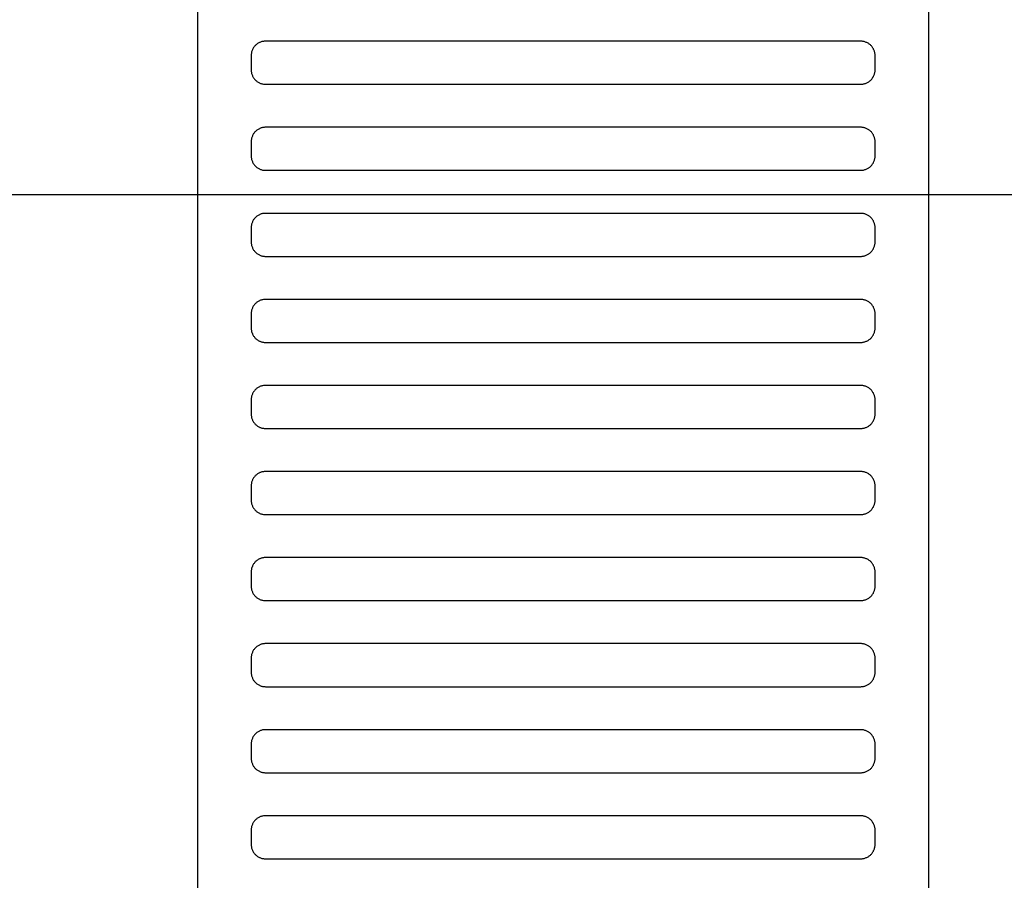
# Model space of a CAD drawing. Header units: millimetres. Extents: x -32221 to 212500, y 31663 to 93766.
# Tile 241 of 256: x 88763 to 88901, y 49764 to 49884. Entities that reach past the tile are written whole.
import ezdxf

# ---------------------------------------------------------------- set-up
doc = ezdxf.new("R2010")
doc.units = ezdxf.units.MM
doc.linetypes.add('DASHDOTX2', pattern=[50.8, 25.4, -12.7, 0, -12.7])
doc.layers.add('osie', color=251, linetype='Continuous')
doc.layers.add('Wyposazenie', color=251, linetype='Continuous')

msp = doc.modelspace()

# ---------------------------------------------------------------- linework, layer by layer
at = {"layer": 'osie', "color": 251, "linetype": 'DASHDOTX2', "ltscale": 20, "true_color": 0x636466}
msp.add_line((79532.483, 49859.721), (89067.244, 49859.721), dxfattribs=at)
at = {"layer": 'Wyposazenie', "color": 251, "true_color": 0x636466}
for points in [[(88890.133, 48833.117), (88890.133, 50348.076), (88788.133, 50348.076), (88788.133, 48833.117)], [(88880.633, 49875.076), (88880.736, 49875.079), (88880.837, 49875.087), (88880.937, 49875.099), (88881.035, 49875.117), (88881.132, 49875.139), (88881.227, 49875.166), (88881.32, 49875.198), (88881.411, 49875.234), (88881.499, 49875.274), (88881.586, 49875.318), (88881.669, 49875.366), (88881.75, 49875.418), (88881.829, 49875.474), (88881.904, 49875.533), (88881.977, 49875.596), (88882.047, 49875.663), (88882.113, 49875.732), (88882.176, 49875.805), (88882.235, 49875.88), (88882.291, 49875.959), (88882.343, 49876.04), (88882.391, 49876.124), (88882.435, 49876.21), (88882.475, 49876.298), (88882.511, 49876.389), (88882.543, 49876.482), (88882.57, 49876.577), (88882.592, 49876.674), (88882.61, 49876.772), (88882.622, 49876.872), (88882.63, 49876.974), (88882.633, 49877.076), (88882.633, 49879.076), (88882.63, 49879.179), (88882.622, 49879.281), (88882.61, 49879.381), (88882.592, 49879.479), (88882.57, 49879.576), (88882.543, 49879.671), (88882.511, 49879.764), (88882.475, 49879.854), (88882.435, 49879.943), (88882.391, 49880.029), (88882.343, 49880.113), (88882.291, 49880.194), (88882.235, 49880.273), (88882.176, 49880.348), (88882.113, 49880.421), (88882.047, 49880.49), (88881.977, 49880.556), (88881.904, 49880.619), (88881.829, 49880.679), (88881.75, 49880.735), (88881.669, 49880.787), (88881.586, 49880.835), (88881.499, 49880.879), (88881.411, 49880.919), (88881.32, 49880.955), (88881.227, 49880.986), (88881.132, 49881.013), (88881.035, 49881.036), (88880.937, 49881.053), (88880.837, 49881.066), (88880.736, 49881.074), (88880.633, 49881.076), (88797.633, 49881.076), (88797.53, 49881.074), (88797.428, 49881.066), (88797.328, 49881.053), (88797.23, 49881.036), (88797.133, 49881.013), (88797.038, 49880.986), (88796.945, 49880.955), (88796.855, 49880.919), (88796.766, 49880.879), (88796.68, 49880.835), (88796.596, 49880.787), (88796.515, 49880.735), (88796.436, 49880.679), (88796.361, 49880.619), (88796.288, 49880.556), (88796.219, 49880.49), (88796.153, 49880.421), (88796.09, 49880.348), (88796.03, 49880.273), (88795.975, 49880.194), (88795.922, 49880.113), (88795.874, 49880.029), (88795.83, 49879.943), (88795.79, 49879.854), (88795.754, 49879.764), (88795.723, 49879.671), (88795.696, 49879.576), (88795.673, 49879.479), (88795.656, 49879.381), (88795.643, 49879.281), (88795.635, 49879.179), (88795.633, 49879.076), (88795.633, 49877.076), (88795.635, 49876.974), (88795.643, 49876.872), (88795.656, 49876.772), (88795.673, 49876.674), (88795.696, 49876.577), (88795.723, 49876.482), (88795.754, 49876.389), (88795.79, 49876.298), (88795.83, 49876.21), (88795.874, 49876.124), (88795.922, 49876.04), (88795.975, 49875.959), (88796.03, 49875.88), (88796.09, 49875.805), (88796.153, 49875.732), (88796.219, 49875.663), (88796.288, 49875.596), (88796.361, 49875.533), (88796.436, 49875.474), (88796.515, 49875.418), (88796.596, 49875.366), (88796.68, 49875.318), (88796.766, 49875.274), (88796.855, 49875.234), (88796.945, 49875.198), (88797.038, 49875.166), (88797.133, 49875.139), (88797.23, 49875.117), (88797.328, 49875.099), (88797.428, 49875.087), (88797.53, 49875.079), (88797.633, 49875.076)], [(88880.633, 49863.076), (88880.736, 49863.079), (88880.837, 49863.087), (88880.937, 49863.099), (88881.035, 49863.117), (88881.132, 49863.139), (88881.227, 49863.166), (88881.32, 49863.198), (88881.411, 49863.234), (88881.499, 49863.274), (88881.586, 49863.318), (88881.669, 49863.366), (88881.75, 49863.418), (88881.829, 49863.474), (88881.904, 49863.533), (88881.977, 49863.596), (88882.047, 49863.663), (88882.113, 49863.732), (88882.176, 49863.805), (88882.235, 49863.88), (88882.291, 49863.959), (88882.343, 49864.04), (88882.391, 49864.124), (88882.435, 49864.21), (88882.475, 49864.298), (88882.511, 49864.389), (88882.543, 49864.482), (88882.57, 49864.577), (88882.592, 49864.674), (88882.61, 49864.772), (88882.622, 49864.872), (88882.63, 49864.974), (88882.633, 49865.076), (88882.633, 49867.076), (88882.63, 49867.179), (88882.622, 49867.281), (88882.61, 49867.381), (88882.592, 49867.479), (88882.57, 49867.576), (88882.543, 49867.671), (88882.511, 49867.764), (88882.475, 49867.854), (88882.435, 49867.943), (88882.391, 49868.029), (88882.343, 49868.113), (88882.291, 49868.194), (88882.235, 49868.273), (88882.176, 49868.348), (88882.113, 49868.421), (88882.047, 49868.49), (88881.977, 49868.556), (88881.904, 49868.619), (88881.829, 49868.679), (88881.75, 49868.735), (88881.669, 49868.787), (88881.586, 49868.835), (88881.499, 49868.879), (88881.411, 49868.919), (88881.32, 49868.955), (88881.227, 49868.986), (88881.132, 49869.013), (88881.035, 49869.036), (88880.937, 49869.053), (88880.837, 49869.066), (88880.736, 49869.074), (88880.633, 49869.076), (88797.633, 49869.076), (88797.53, 49869.074), (88797.428, 49869.066), (88797.328, 49869.053), (88797.23, 49869.036), (88797.133, 49869.013), (88797.038, 49868.986), (88796.945, 49868.955), (88796.855, 49868.919), (88796.766, 49868.879), (88796.68, 49868.835), (88796.596, 49868.787), (88796.515, 49868.735), (88796.436, 49868.679), (88796.361, 49868.619), (88796.288, 49868.556), (88796.219, 49868.49), (88796.153, 49868.421), (88796.09, 49868.348), (88796.03, 49868.273), (88795.975, 49868.194), (88795.922, 49868.113), (88795.874, 49868.029), (88795.83, 49867.943), (88795.79, 49867.854), (88795.754, 49867.764), (88795.723, 49867.671), (88795.696, 49867.576), (88795.673, 49867.479), (88795.656, 49867.381), (88795.643, 49867.281), (88795.635, 49867.179), (88795.633, 49867.076), (88795.633, 49865.076), (88795.635, 49864.974), (88795.643, 49864.872), (88795.656, 49864.772), (88795.673, 49864.674), (88795.696, 49864.577), (88795.723, 49864.482), (88795.754, 49864.389), (88795.79, 49864.298), (88795.83, 49864.21), (88795.874, 49864.124), (88795.922, 49864.04), (88795.975, 49863.959), (88796.03, 49863.88), (88796.09, 49863.805), (88796.153, 49863.732), (88796.219, 49863.663), (88796.288, 49863.596), (88796.361, 49863.533), (88796.436, 49863.474), (88796.515, 49863.418), (88796.596, 49863.366), (88796.68, 49863.318), (88796.766, 49863.274), (88796.855, 49863.234), (88796.945, 49863.198), (88797.038, 49863.166), (88797.133, 49863.139), (88797.23, 49863.117), (88797.328, 49863.099), (88797.428, 49863.087), (88797.53, 49863.079), (88797.633, 49863.076)], [(88880.633, 49851.076), (88880.736, 49851.079), (88880.837, 49851.087), (88880.937, 49851.099), (88881.035, 49851.117), (88881.132, 49851.139), (88881.227, 49851.166), (88881.32, 49851.198), (88881.411, 49851.234), (88881.499, 49851.274), (88881.586, 49851.318), (88881.669, 49851.366), (88881.75, 49851.418), (88881.829, 49851.474), (88881.904, 49851.533), (88881.977, 49851.596), (88882.047, 49851.663), (88882.113, 49851.732), (88882.176, 49851.805), (88882.235, 49851.88), (88882.291, 49851.959), (88882.343, 49852.04), (88882.391, 49852.124), (88882.435, 49852.21), (88882.475, 49852.298), (88882.511, 49852.389), (88882.543, 49852.482), (88882.57, 49852.577), (88882.592, 49852.674), (88882.61, 49852.772), (88882.622, 49852.872), (88882.63, 49852.974), (88882.633, 49853.076), (88882.633, 49855.076), (88882.63, 49855.179), (88882.622, 49855.281), (88882.61, 49855.381), (88882.592, 49855.479), (88882.57, 49855.576), (88882.543, 49855.671), (88882.511, 49855.764), (88882.475, 49855.854), (88882.435, 49855.943), (88882.391, 49856.029), (88882.343, 49856.113), (88882.291, 49856.194), (88882.235, 49856.273), (88882.176, 49856.348), (88882.113, 49856.421), (88882.047, 49856.49), (88881.977, 49856.556), (88881.904, 49856.619), (88881.829, 49856.679), (88881.75, 49856.735), (88881.669, 49856.787), (88881.586, 49856.835), (88881.499, 49856.879), (88881.411, 49856.919), (88881.32, 49856.955), (88881.227, 49856.986), (88881.132, 49857.013), (88881.035, 49857.036), (88880.937, 49857.053), (88880.837, 49857.066), (88880.736, 49857.074), (88880.633, 49857.076), (88797.633, 49857.076), (88797.53, 49857.074), (88797.428, 49857.066), (88797.328, 49857.053), (88797.23, 49857.036), (88797.133, 49857.013), (88797.038, 49856.986), (88796.945, 49856.955), (88796.855, 49856.919), (88796.766, 49856.879), (88796.68, 49856.835), (88796.596, 49856.787), (88796.515, 49856.735), (88796.436, 49856.679), (88796.361, 49856.619), (88796.288, 49856.556), (88796.219, 49856.49), (88796.153, 49856.421), (88796.09, 49856.348), (88796.03, 49856.273), (88795.975, 49856.194), (88795.922, 49856.113), (88795.874, 49856.029), (88795.83, 49855.943), (88795.79, 49855.854), (88795.754, 49855.764), (88795.723, 49855.671), (88795.696, 49855.576), (88795.673, 49855.479), (88795.656, 49855.381), (88795.643, 49855.281), (88795.635, 49855.179), (88795.633, 49855.076), (88795.633, 49853.076), (88795.635, 49852.974), (88795.643, 49852.872), (88795.656, 49852.772), (88795.673, 49852.674), (88795.696, 49852.577), (88795.723, 49852.482), (88795.754, 49852.389), (88795.79, 49852.298), (88795.83, 49852.21), (88795.874, 49852.124), (88795.922, 49852.04), (88795.975, 49851.959), (88796.03, 49851.88), (88796.09, 49851.805), (88796.153, 49851.732), (88796.219, 49851.663), (88796.288, 49851.596), (88796.361, 49851.533), (88796.436, 49851.474), (88796.515, 49851.418), (88796.596, 49851.366), (88796.68, 49851.318), (88796.766, 49851.274), (88796.855, 49851.234), (88796.945, 49851.198), (88797.038, 49851.166), (88797.133, 49851.139), (88797.23, 49851.117), (88797.328, 49851.099), (88797.428, 49851.087), (88797.53, 49851.079), (88797.633, 49851.076)], [(88880.633, 49839.076), (88880.736, 49839.079), (88880.837, 49839.087), (88880.937, 49839.099), (88881.035, 49839.117), (88881.132, 49839.139), (88881.227, 49839.166), (88881.32, 49839.198), (88881.411, 49839.234), (88881.499, 49839.274), (88881.586, 49839.318), (88881.669, 49839.366), (88881.75, 49839.418), (88881.829, 49839.474), (88881.904, 49839.533), (88881.977, 49839.596), (88882.047, 49839.663), (88882.113, 49839.732), (88882.176, 49839.805), (88882.235, 49839.88), (88882.291, 49839.959), (88882.343, 49840.04), (88882.391, 49840.124), (88882.435, 49840.21), (88882.475, 49840.298), (88882.511, 49840.389), (88882.543, 49840.482), (88882.57, 49840.577), (88882.592, 49840.674), (88882.61, 49840.772), (88882.622, 49840.872), (88882.63, 49840.974), (88882.633, 49841.076), (88882.633, 49843.076), (88882.63, 49843.179), (88882.622, 49843.281), (88882.61, 49843.381), (88882.592, 49843.479), (88882.57, 49843.576), (88882.543, 49843.671), (88882.511, 49843.764), (88882.475, 49843.854), (88882.435, 49843.943), (88882.391, 49844.029), (88882.343, 49844.113), (88882.291, 49844.194), (88882.235, 49844.273), (88882.176, 49844.348), (88882.113, 49844.421), (88882.047, 49844.49), (88881.977, 49844.556), (88881.904, 49844.619), (88881.829, 49844.679), (88881.75, 49844.735), (88881.669, 49844.787), (88881.586, 49844.835), (88881.499, 49844.879), (88881.411, 49844.919), (88881.32, 49844.955), (88881.227, 49844.986), (88881.132, 49845.013), (88881.035, 49845.036), (88880.937, 49845.053), (88880.837, 49845.066), (88880.736, 49845.074), (88880.633, 49845.076), (88797.633, 49845.076), (88797.53, 49845.074), (88797.428, 49845.066), (88797.328, 49845.053), (88797.23, 49845.036), (88797.133, 49845.013), (88797.038, 49844.986), (88796.945, 49844.955), (88796.855, 49844.919), (88796.766, 49844.879), (88796.68, 49844.835), (88796.596, 49844.787), (88796.515, 49844.735), (88796.436, 49844.679), (88796.361, 49844.619), (88796.288, 49844.556), (88796.219, 49844.49), (88796.153, 49844.421), (88796.09, 49844.348), (88796.03, 49844.273), (88795.975, 49844.194), (88795.922, 49844.113), (88795.874, 49844.029), (88795.83, 49843.943), (88795.79, 49843.854), (88795.754, 49843.764), (88795.723, 49843.671), (88795.696, 49843.576), (88795.673, 49843.479), (88795.656, 49843.381), (88795.643, 49843.281), (88795.635, 49843.179), (88795.633, 49843.076), (88795.633, 49841.076), (88795.635, 49840.974), (88795.643, 49840.872), (88795.656, 49840.772), (88795.673, 49840.674), (88795.696, 49840.577), (88795.723, 49840.482), (88795.754, 49840.389), (88795.79, 49840.298), (88795.83, 49840.21), (88795.874, 49840.124), (88795.922, 49840.04), (88795.975, 49839.959), (88796.03, 49839.88), (88796.09, 49839.805), (88796.153, 49839.732), (88796.219, 49839.663), (88796.288, 49839.596), (88796.361, 49839.533), (88796.436, 49839.474), (88796.515, 49839.418), (88796.596, 49839.366), (88796.68, 49839.318), (88796.766, 49839.274), (88796.855, 49839.234), (88796.945, 49839.198), (88797.038, 49839.166), (88797.133, 49839.139), (88797.23, 49839.117), (88797.328, 49839.099), (88797.428, 49839.087), (88797.53, 49839.079), (88797.633, 49839.076)], [(88880.633, 49827.076), (88880.736, 49827.079), (88880.837, 49827.087), (88880.937, 49827.099), (88881.035, 49827.117), (88881.132, 49827.139), (88881.227, 49827.166), (88881.32, 49827.198), (88881.411, 49827.234), (88881.499, 49827.274), (88881.586, 49827.318), (88881.669, 49827.366), (88881.75, 49827.418), (88881.829, 49827.474), (88881.904, 49827.533), (88881.977, 49827.596), (88882.047, 49827.663), (88882.113, 49827.732), (88882.176, 49827.805), (88882.235, 49827.88), (88882.291, 49827.959), (88882.343, 49828.04), (88882.391, 49828.124), (88882.435, 49828.21), (88882.475, 49828.298), (88882.511, 49828.389), (88882.543, 49828.482), (88882.57, 49828.577), (88882.592, 49828.674), (88882.61, 49828.772), (88882.622, 49828.872), (88882.63, 49828.974), (88882.633, 49829.076), (88882.633, 49831.076), (88882.63, 49831.179), (88882.622, 49831.281), (88882.61, 49831.381), (88882.592, 49831.479), (88882.57, 49831.576), (88882.543, 49831.671), (88882.511, 49831.764), (88882.475, 49831.854), (88882.435, 49831.943), (88882.391, 49832.029), (88882.343, 49832.113), (88882.291, 49832.194), (88882.235, 49832.273), (88882.176, 49832.348), (88882.113, 49832.421), (88882.047, 49832.49), (88881.977, 49832.556), (88881.904, 49832.619), (88881.829, 49832.679), (88881.75, 49832.735), (88881.669, 49832.787), (88881.586, 49832.835), (88881.499, 49832.879), (88881.411, 49832.919), (88881.32, 49832.955), (88881.227, 49832.986), (88881.132, 49833.013), (88881.035, 49833.036), (88880.937, 49833.053), (88880.837, 49833.066), (88880.736, 49833.074), (88880.633, 49833.076), (88797.633, 49833.076), (88797.53, 49833.074), (88797.428, 49833.066), (88797.328, 49833.053), (88797.23, 49833.036), (88797.133, 49833.013), (88797.038, 49832.986), (88796.945, 49832.955), (88796.855, 49832.919), (88796.766, 49832.879), (88796.68, 49832.835), (88796.596, 49832.787), (88796.515, 49832.735), (88796.436, 49832.679), (88796.361, 49832.619), (88796.288, 49832.556), (88796.219, 49832.49), (88796.153, 49832.421), (88796.09, 49832.348), (88796.03, 49832.273), (88795.975, 49832.194), (88795.922, 49832.113), (88795.874, 49832.029), (88795.83, 49831.943), (88795.79, 49831.854), (88795.754, 49831.764), (88795.723, 49831.671), (88795.696, 49831.576), (88795.673, 49831.479), (88795.656, 49831.381), (88795.643, 49831.281), (88795.635, 49831.179), (88795.633, 49831.076), (88795.633, 49829.076), (88795.635, 49828.974), (88795.643, 49828.872), (88795.656, 49828.772), (88795.673, 49828.674), (88795.696, 49828.577), (88795.723, 49828.482), (88795.754, 49828.389), (88795.79, 49828.298), (88795.83, 49828.21), (88795.874, 49828.124), (88795.922, 49828.04), (88795.975, 49827.959), (88796.03, 49827.88), (88796.09, 49827.805), (88796.153, 49827.732), (88796.219, 49827.663), (88796.288, 49827.596), (88796.361, 49827.533), (88796.436, 49827.474), (88796.515, 49827.418), (88796.596, 49827.366), (88796.68, 49827.318), (88796.766, 49827.274), (88796.855, 49827.234), (88796.945, 49827.198), (88797.038, 49827.166), (88797.133, 49827.139), (88797.23, 49827.117), (88797.328, 49827.099), (88797.428, 49827.087), (88797.53, 49827.079), (88797.633, 49827.076)], [(88880.633, 49815.076), (88880.736, 49815.079), (88880.837, 49815.087), (88880.937, 49815.099), (88881.035, 49815.117), (88881.132, 49815.139), (88881.227, 49815.166), (88881.32, 49815.198), (88881.411, 49815.234), (88881.499, 49815.274), (88881.586, 49815.318), (88881.669, 49815.366), (88881.75, 49815.418), (88881.829, 49815.474), (88881.904, 49815.533), (88881.977, 49815.596), (88882.047, 49815.663), (88882.113, 49815.732), (88882.176, 49815.805), (88882.235, 49815.88), (88882.291, 49815.959), (88882.343, 49816.04), (88882.391, 49816.124), (88882.435, 49816.21), (88882.475, 49816.298), (88882.511, 49816.389), (88882.543, 49816.482), (88882.57, 49816.577), (88882.592, 49816.674), (88882.61, 49816.772), (88882.622, 49816.872), (88882.63, 49816.974), (88882.633, 49817.076), (88882.633, 49819.076), (88882.63, 49819.179), (88882.622, 49819.281), (88882.61, 49819.381), (88882.592, 49819.479), (88882.57, 49819.576), (88882.543, 49819.671), (88882.511, 49819.764), (88882.475, 49819.854), (88882.435, 49819.943), (88882.391, 49820.029), (88882.343, 49820.113), (88882.291, 49820.194), (88882.235, 49820.273), (88882.176, 49820.348), (88882.113, 49820.421), (88882.047, 49820.49), (88881.977, 49820.556), (88881.904, 49820.619), (88881.829, 49820.679), (88881.75, 49820.735), (88881.669, 49820.787), (88881.586, 49820.835), (88881.499, 49820.879), (88881.411, 49820.919), (88881.32, 49820.955), (88881.227, 49820.986), (88881.132, 49821.013), (88881.035, 49821.036), (88880.937, 49821.053), (88880.837, 49821.066), (88880.736, 49821.074), (88880.633, 49821.076), (88797.633, 49821.076), (88797.53, 49821.074), (88797.428, 49821.066), (88797.328, 49821.053), (88797.23, 49821.036), (88797.133, 49821.013), (88797.038, 49820.986), (88796.945, 49820.955), (88796.855, 49820.919), (88796.766, 49820.879), (88796.68, 49820.835), (88796.596, 49820.787), (88796.515, 49820.735), (88796.436, 49820.679), (88796.361, 49820.619), (88796.288, 49820.556), (88796.219, 49820.49), (88796.153, 49820.421), (88796.09, 49820.348), (88796.03, 49820.273), (88795.975, 49820.194), (88795.922, 49820.113), (88795.874, 49820.029), (88795.83, 49819.943), (88795.79, 49819.854), (88795.754, 49819.764), (88795.723, 49819.671), (88795.696, 49819.576), (88795.673, 49819.479), (88795.656, 49819.381), (88795.643, 49819.281), (88795.635, 49819.179), (88795.633, 49819.076), (88795.633, 49817.076), (88795.635, 49816.974), (88795.643, 49816.872), (88795.656, 49816.772), (88795.673, 49816.674), (88795.696, 49816.577), (88795.723, 49816.482), (88795.754, 49816.389), (88795.79, 49816.298), (88795.83, 49816.21), (88795.874, 49816.124), (88795.922, 49816.04), (88795.975, 49815.959), (88796.03, 49815.88), (88796.09, 49815.805), (88796.153, 49815.732), (88796.219, 49815.663), (88796.288, 49815.596), (88796.361, 49815.533), (88796.436, 49815.474), (88796.515, 49815.418), (88796.596, 49815.366), (88796.68, 49815.318), (88796.766, 49815.274), (88796.855, 49815.234), (88796.945, 49815.198), (88797.038, 49815.166), (88797.133, 49815.139), (88797.23, 49815.117), (88797.328, 49815.099), (88797.428, 49815.087), (88797.53, 49815.079), (88797.633, 49815.076)], [(88880.633, 49803.076), (88880.736, 49803.079), (88880.837, 49803.087), (88880.937, 49803.099), (88881.035, 49803.117), (88881.132, 49803.139), (88881.227, 49803.166), (88881.32, 49803.198), (88881.411, 49803.234), (88881.499, 49803.274), (88881.586, 49803.318), (88881.669, 49803.366), (88881.75, 49803.418), (88881.829, 49803.474), (88881.904, 49803.533), (88881.977, 49803.596), (88882.047, 49803.663), (88882.113, 49803.732), (88882.176, 49803.805), (88882.235, 49803.88), (88882.291, 49803.959), (88882.343, 49804.04), (88882.391, 49804.124), (88882.435, 49804.21), (88882.475, 49804.298), (88882.511, 49804.389), (88882.543, 49804.482), (88882.57, 49804.577), (88882.592, 49804.674), (88882.61, 49804.772), (88882.622, 49804.872), (88882.63, 49804.974), (88882.633, 49805.076), (88882.633, 49807.076), (88882.63, 49807.179), (88882.622, 49807.281), (88882.61, 49807.381), (88882.592, 49807.479), (88882.57, 49807.576), (88882.543, 49807.671), (88882.511, 49807.764), (88882.475, 49807.854), (88882.435, 49807.943), (88882.391, 49808.029), (88882.343, 49808.113), (88882.291, 49808.194), (88882.235, 49808.273), (88882.176, 49808.348), (88882.113, 49808.421), (88882.047, 49808.49), (88881.977, 49808.556), (88881.904, 49808.619), (88881.829, 49808.679), (88881.75, 49808.735), (88881.669, 49808.787), (88881.586, 49808.835), (88881.499, 49808.879), (88881.411, 49808.919), (88881.32, 49808.955), (88881.227, 49808.986), (88881.132, 49809.013), (88881.035, 49809.036), (88880.937, 49809.053), (88880.837, 49809.066), (88880.736, 49809.074), (88880.633, 49809.076), (88797.633, 49809.076), (88797.53, 49809.074), (88797.428, 49809.066), (88797.328, 49809.053), (88797.23, 49809.036), (88797.133, 49809.013), (88797.038, 49808.986), (88796.945, 49808.955), (88796.855, 49808.919), (88796.766, 49808.879), (88796.68, 49808.835), (88796.596, 49808.787), (88796.515, 49808.735), (88796.436, 49808.679), (88796.361, 49808.619), (88796.288, 49808.556), (88796.219, 49808.49), (88796.153, 49808.421), (88796.09, 49808.348), (88796.03, 49808.273), (88795.975, 49808.194), (88795.922, 49808.113), (88795.874, 49808.029), (88795.83, 49807.943), (88795.79, 49807.854), (88795.754, 49807.764), (88795.723, 49807.671), (88795.696, 49807.576), (88795.673, 49807.479), (88795.656, 49807.381), (88795.643, 49807.281), (88795.635, 49807.179), (88795.633, 49807.076), (88795.633, 49805.076), (88795.635, 49804.974), (88795.643, 49804.872), (88795.656, 49804.772), (88795.673, 49804.674), (88795.696, 49804.577), (88795.723, 49804.482), (88795.754, 49804.389), (88795.79, 49804.298), (88795.83, 49804.21), (88795.874, 49804.124), (88795.922, 49804.04), (88795.975, 49803.959), (88796.03, 49803.88), (88796.09, 49803.805), (88796.153, 49803.732), (88796.219, 49803.663), (88796.288, 49803.596), (88796.361, 49803.533), (88796.436, 49803.474), (88796.515, 49803.418), (88796.596, 49803.366), (88796.68, 49803.318), (88796.766, 49803.274), (88796.855, 49803.234), (88796.945, 49803.198), (88797.038, 49803.166), (88797.133, 49803.139), (88797.23, 49803.117), (88797.328, 49803.099), (88797.428, 49803.087), (88797.53, 49803.079), (88797.633, 49803.076)], [(88880.633, 49791.076), (88880.736, 49791.079), (88880.837, 49791.087), (88880.937, 49791.099), (88881.035, 49791.117), (88881.132, 49791.139), (88881.227, 49791.166), (88881.32, 49791.198), (88881.411, 49791.234), (88881.499, 49791.274), (88881.586, 49791.318), (88881.669, 49791.366), (88881.75, 49791.418), (88881.829, 49791.474), (88881.904, 49791.533), (88881.977, 49791.596), (88882.047, 49791.663), (88882.113, 49791.732), (88882.176, 49791.805), (88882.235, 49791.88), (88882.291, 49791.959), (88882.343, 49792.04), (88882.391, 49792.124), (88882.435, 49792.21), (88882.475, 49792.298), (88882.511, 49792.389), (88882.543, 49792.482), (88882.57, 49792.577), (88882.592, 49792.674), (88882.61, 49792.772), (88882.622, 49792.872), (88882.63, 49792.974), (88882.633, 49793.076), (88882.633, 49795.076), (88882.63, 49795.179), (88882.622, 49795.281), (88882.61, 49795.381), (88882.592, 49795.479), (88882.57, 49795.576), (88882.543, 49795.671), (88882.511, 49795.764), (88882.475, 49795.854), (88882.435, 49795.943), (88882.391, 49796.029), (88882.343, 49796.113), (88882.291, 49796.194), (88882.235, 49796.273), (88882.176, 49796.348), (88882.113, 49796.421), (88882.047, 49796.49), (88881.977, 49796.556), (88881.904, 49796.619), (88881.829, 49796.679), (88881.75, 49796.735), (88881.669, 49796.787), (88881.586, 49796.835), (88881.499, 49796.879), (88881.411, 49796.919), (88881.32, 49796.955), (88881.227, 49796.986), (88881.132, 49797.013), (88881.035, 49797.036), (88880.937, 49797.053), (88880.837, 49797.066), (88880.736, 49797.074), (88880.633, 49797.076), (88797.633, 49797.076), (88797.53, 49797.074), (88797.428, 49797.066), (88797.328, 49797.053), (88797.23, 49797.036), (88797.133, 49797.013), (88797.038, 49796.986), (88796.945, 49796.955), (88796.855, 49796.919), (88796.766, 49796.879), (88796.68, 49796.835), (88796.596, 49796.787), (88796.515, 49796.735), (88796.436, 49796.679), (88796.361, 49796.619), (88796.288, 49796.556), (88796.219, 49796.49), (88796.153, 49796.421), (88796.09, 49796.348), (88796.03, 49796.273), (88795.975, 49796.194), (88795.922, 49796.113), (88795.874, 49796.029), (88795.83, 49795.943), (88795.79, 49795.854), (88795.754, 49795.764), (88795.723, 49795.671), (88795.696, 49795.576), (88795.673, 49795.479), (88795.656, 49795.381), (88795.643, 49795.281), (88795.635, 49795.179), (88795.633, 49795.076), (88795.633, 49793.076), (88795.635, 49792.974), (88795.643, 49792.872), (88795.656, 49792.772), (88795.673, 49792.674), (88795.696, 49792.577), (88795.723, 49792.482), (88795.754, 49792.389), (88795.79, 49792.298), (88795.83, 49792.21), (88795.874, 49792.124), (88795.922, 49792.04), (88795.975, 49791.959), (88796.03, 49791.88), (88796.09, 49791.805), (88796.153, 49791.732), (88796.219, 49791.663), (88796.288, 49791.596), (88796.361, 49791.533), (88796.436, 49791.474), (88796.515, 49791.418), (88796.596, 49791.366), (88796.68, 49791.318), (88796.766, 49791.274), (88796.855, 49791.234), (88796.945, 49791.198), (88797.038, 49791.166), (88797.133, 49791.139), (88797.23, 49791.117), (88797.328, 49791.099), (88797.428, 49791.087), (88797.53, 49791.079), (88797.633, 49791.076)], [(88880.633, 49779.076), (88880.736, 49779.079), (88880.837, 49779.087), (88880.937, 49779.099), (88881.035, 49779.117), (88881.132, 49779.139), (88881.227, 49779.166), (88881.32, 49779.198), (88881.411, 49779.234), (88881.499, 49779.274), (88881.586, 49779.318), (88881.669, 49779.366), (88881.75, 49779.418), (88881.829, 49779.474), (88881.904, 49779.533), (88881.977, 49779.596), (88882.047, 49779.663), (88882.113, 49779.732), (88882.176, 49779.805), (88882.235, 49779.88), (88882.291, 49779.959), (88882.343, 49780.04), (88882.391, 49780.124), (88882.435, 49780.21), (88882.475, 49780.298), (88882.511, 49780.389), (88882.543, 49780.482), (88882.57, 49780.577), (88882.592, 49780.674), (88882.61, 49780.772), (88882.622, 49780.872), (88882.63, 49780.974), (88882.633, 49781.076), (88882.633, 49783.076), (88882.63, 49783.179), (88882.622, 49783.281), (88882.61, 49783.381), (88882.592, 49783.479), (88882.57, 49783.576), (88882.543, 49783.671), (88882.511, 49783.764), (88882.475, 49783.854), (88882.435, 49783.943), (88882.391, 49784.029), (88882.343, 49784.113), (88882.291, 49784.194), (88882.235, 49784.273), (88882.176, 49784.348), (88882.113, 49784.421), (88882.047, 49784.49), (88881.977, 49784.556), (88881.904, 49784.619), (88881.829, 49784.679), (88881.75, 49784.735), (88881.669, 49784.787), (88881.586, 49784.835), (88881.499, 49784.879), (88881.411, 49784.919), (88881.32, 49784.955), (88881.227, 49784.986), (88881.132, 49785.013), (88881.035, 49785.036), (88880.937, 49785.053), (88880.837, 49785.066), (88880.736, 49785.074), (88880.633, 49785.076), (88797.633, 49785.076), (88797.53, 49785.074), (88797.428, 49785.066), (88797.328, 49785.053), (88797.23, 49785.036), (88797.133, 49785.013), (88797.038, 49784.986), (88796.945, 49784.955), (88796.855, 49784.919), (88796.766, 49784.879), (88796.68, 49784.835), (88796.596, 49784.787), (88796.515, 49784.735), (88796.436, 49784.679), (88796.361, 49784.619), (88796.288, 49784.556), (88796.219, 49784.49), (88796.153, 49784.421), (88796.09, 49784.348), (88796.03, 49784.273), (88795.975, 49784.194), (88795.922, 49784.113), (88795.874, 49784.029), (88795.83, 49783.943), (88795.79, 49783.854), (88795.754, 49783.764), (88795.723, 49783.671), (88795.696, 49783.576), (88795.673, 49783.479), (88795.656, 49783.381), (88795.643, 49783.281), (88795.635, 49783.179), (88795.633, 49783.076), (88795.633, 49781.076), (88795.635, 49780.974), (88795.643, 49780.872), (88795.656, 49780.772), (88795.673, 49780.674), (88795.696, 49780.577), (88795.723, 49780.482), (88795.754, 49780.389), (88795.79, 49780.298), (88795.83, 49780.21), (88795.874, 49780.124), (88795.922, 49780.04), (88795.975, 49779.959), (88796.03, 49779.88), (88796.09, 49779.805), (88796.153, 49779.732), (88796.219, 49779.663), (88796.288, 49779.596), (88796.361, 49779.533), (88796.436, 49779.474), (88796.515, 49779.418), (88796.596, 49779.366), (88796.68, 49779.318), (88796.766, 49779.274), (88796.855, 49779.234), (88796.945, 49779.198), (88797.038, 49779.166), (88797.133, 49779.139), (88797.23, 49779.117), (88797.328, 49779.099), (88797.428, 49779.087), (88797.53, 49779.079), (88797.633, 49779.076)], [(88880.633, 49767.076), (88880.736, 49767.079), (88880.837, 49767.087), (88880.937, 49767.099), (88881.035, 49767.117), (88881.132, 49767.139), (88881.227, 49767.166), (88881.32, 49767.198), (88881.411, 49767.234), (88881.499, 49767.274), (88881.586, 49767.318), (88881.669, 49767.366), (88881.75, 49767.418), (88881.829, 49767.474), (88881.904, 49767.533), (88881.977, 49767.596), (88882.047, 49767.663), (88882.113, 49767.732), (88882.176, 49767.805), (88882.235, 49767.88), (88882.291, 49767.959), (88882.343, 49768.04), (88882.391, 49768.124), (88882.435, 49768.21), (88882.475, 49768.298), (88882.511, 49768.389), (88882.543, 49768.482), (88882.57, 49768.577), (88882.592, 49768.674), (88882.61, 49768.772), (88882.622, 49768.872), (88882.63, 49768.974), (88882.633, 49769.076), (88882.633, 49771.076), (88882.63, 49771.179), (88882.622, 49771.281), (88882.61, 49771.381), (88882.592, 49771.479), (88882.57, 49771.576), (88882.543, 49771.671), (88882.511, 49771.764), (88882.475, 49771.854), (88882.435, 49771.943), (88882.391, 49772.029), (88882.343, 49772.113), (88882.291, 49772.194), (88882.235, 49772.273), (88882.176, 49772.348), (88882.113, 49772.421), (88882.047, 49772.49), (88881.977, 49772.556), (88881.904, 49772.619), (88881.829, 49772.679), (88881.75, 49772.735), (88881.669, 49772.787), (88881.586, 49772.835), (88881.499, 49772.879), (88881.411, 49772.919), (88881.32, 49772.955), (88881.227, 49772.986), (88881.132, 49773.013), (88881.035, 49773.036), (88880.937, 49773.053), (88880.837, 49773.066), (88880.736, 49773.074), (88880.633, 49773.076), (88797.633, 49773.076), (88797.53, 49773.074), (88797.428, 49773.066), (88797.328, 49773.053), (88797.23, 49773.036), (88797.133, 49773.013), (88797.038, 49772.986), (88796.945, 49772.955), (88796.855, 49772.919), (88796.766, 49772.879), (88796.68, 49772.835), (88796.596, 49772.787), (88796.515, 49772.735), (88796.436, 49772.679), (88796.361, 49772.619), (88796.288, 49772.556), (88796.219, 49772.49), (88796.153, 49772.421), (88796.09, 49772.348), (88796.03, 49772.273), (88795.975, 49772.194), (88795.922, 49772.113), (88795.874, 49772.029), (88795.83, 49771.943), (88795.79, 49771.854), (88795.754, 49771.764), (88795.723, 49771.671), (88795.696, 49771.576), (88795.673, 49771.479), (88795.656, 49771.381), (88795.643, 49771.281), (88795.635, 49771.179), (88795.633, 49771.076), (88795.633, 49769.076), (88795.635, 49768.974), (88795.643, 49768.872), (88795.656, 49768.772), (88795.673, 49768.674), (88795.696, 49768.577), (88795.723, 49768.482), (88795.754, 49768.389), (88795.79, 49768.298), (88795.83, 49768.21), (88795.874, 49768.124), (88795.922, 49768.04), (88795.975, 49767.959), (88796.03, 49767.88), (88796.09, 49767.805), (88796.153, 49767.732), (88796.219, 49767.663), (88796.288, 49767.596), (88796.361, 49767.533), (88796.436, 49767.474), (88796.515, 49767.418), (88796.596, 49767.366), (88796.68, 49767.318), (88796.766, 49767.274), (88796.855, 49767.234), (88796.945, 49767.198), (88797.038, 49767.166), (88797.133, 49767.139), (88797.23, 49767.117), (88797.328, 49767.099), (88797.428, 49767.087), (88797.53, 49767.079), (88797.633, 49767.076)]]:
    msp.add_lwpolyline(points, close=True, dxfattribs=at)

doc.saveas('drawing.dxf')
